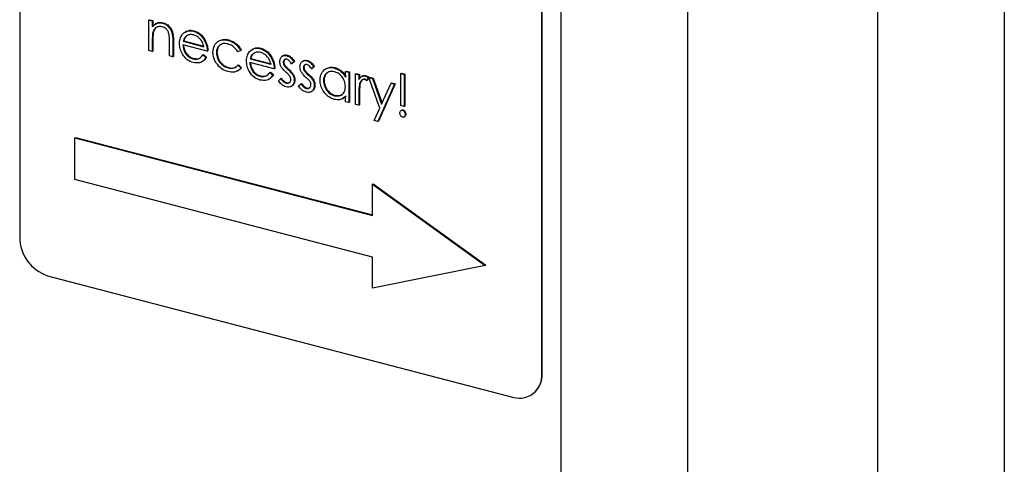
# Model space of a CAD drawing. Header units: millimetres. Extents: x 0 to 2100, y 0 to 1485.
# Tile 28 of 39: x 1691 to 1735, y 1141 to 1161. Entities that reach past the tile are written whole.
import ezdxf

# ---------------------------------------------------------------- set-up
doc = ezdxf.new("R2010")
doc.units = ezdxf.units.MM
doc.header["$LTSCALE"] = 5

msp = doc.modelspace()

# ---------------------------------------------------------------- linework, layer by layer
at = {"color": 7, "linetype": 'Continuous', "lineweight": 25}
for p, q in [((1735.161, 1294.332), (1735.158, 1100.442)), ((1729.541, 1291.155), (1729.538, 1097.265)), ((1721.111, 1249.458), (1721.108, 1092.5)), ((1715.491, 1246.281), (1715.488, 1089.322)), ((1691.475, 1196.667), (1691.474, 1151.426)), ((1714.634, 1145.381), (1714.635, 1190.622)), ((1714.662, 1145.397), (1714.663, 1190.638)), ((1697.208, 1161.06), (1697.236, 1161.076)), ((1697.208, 1161.06), (1697.357, 1161.021)), ((1697.208, 1159.711), (1697.208, 1161.06)), ((1697.236, 1161.076), (1697.385, 1161.037)), ((1697.357, 1161.021), (1697.385, 1161.037)), ((1697.357, 1161.021), (1697.357, 1160.778)), ((1697.385, 1161.037), (1697.385, 1160.794)), ((1697.521, 1160.912), (1697.486, 1160.892)), ((1697.817, 1160.925), (1697.845, 1160.941)), ((1697.379, 1160.516), (1697.408, 1160.532)), ((1698.852, 1160.557), (1698.817, 1160.537)), ((1698.873, 1160.357), (1698.901, 1160.373)), ((1699.177, 1160.57), (1699.205, 1160.586)), ((1697.357, 1160.16), (1697.357, 1159.672)), ((1697.385, 1160.176), (1697.385, 1159.688)), ((1698.12, 1159.472), (1698.12, 1160.107)), ((1698.269, 1160.123), (1698.269, 1159.434)), ((1698.297, 1160.139), (1698.297, 1159.45)), ((1699.796, 1159.674), (1698.714, 1159.957)), ((1698.73, 1160.118), (1698.758, 1160.134)), ((1698.73, 1160.118), (1699.647, 1159.879)), ((1698.758, 1160.134), (1699.639, 1159.904)), ((1699.664, 1160.177), (1699.692, 1160.193)), ((1700.727, 1160.165), (1700.755, 1160.181)), ((1697.357, 1159.672), (1697.208, 1159.711)), ((1697.357, 1159.672), (1697.385, 1159.688)), ((1698.269, 1159.434), (1698.12, 1159.472)), ((1699.6, 1159.512), (1699.628, 1159.528)), ((1699.6, 1159.512), (1699.732, 1159.401)), ((1699.628, 1159.528), (1699.76, 1159.416)), ((1699.796, 1159.674), (1699.824, 1159.69)), ((1700.199, 1159.608), (1700.227, 1159.624)), ((1701.28, 1159.705), (1701.156, 1159.651)), ((1701.28, 1159.705), (1701.308, 1159.72)), ((1701.821, 1159.782), (1701.786, 1159.762)), ((1701.843, 1159.582), (1701.871, 1159.598)), ((1702.147, 1159.795), (1702.175, 1159.811)), ((1703.175, 1159.488), (1703.14, 1159.469)), ((1703.325, 1159.487), (1703.353, 1159.503)), ((1698.269, 1159.434), (1698.297, 1159.45)), ((1699.155, 1159.344), (1699.183, 1159.36)), ((1699.732, 1159.401), (1699.76, 1159.416)), ((1701.156, 1159.059), (1701.184, 1159.075)), ((1701.156, 1159.059), (1701.28, 1158.935)), ((1701.184, 1159.075), (1701.308, 1158.951)), ((1702.765, 1158.899), (1701.683, 1159.182)), ((1701.699, 1159.343), (1701.727, 1159.359)), ((1701.699, 1159.343), (1702.616, 1159.104)), ((1701.727, 1159.359), (1702.645, 1159.12)), ((1702.633, 1159.402), (1702.661, 1159.418)), ((1703.168, 1159.181), (1703.196, 1159.197)), ((1703.209, 1159.048), (1703.237, 1159.064)), ((1703.634, 1159.214), (1703.534, 1159.125)), ((1703.534, 1159.125), (1703.562, 1159.141)), ((1703.663, 1159.23), (1703.562, 1159.141)), ((1703.634, 1159.214), (1703.663, 1159.23)), ((1704.066, 1159.256), (1704.031, 1159.236)), ((1704.216, 1159.255), (1704.244, 1159.271)), ((1700.717, 1158.937), (1700.745, 1158.953)), ((1701.28, 1158.935), (1701.308, 1158.951)), ((1702.569, 1158.737), (1702.597, 1158.753)), ((1702.569, 1158.737), (1702.701, 1158.626)), ((1702.597, 1158.753), (1702.729, 1158.642)), ((1702.701, 1158.626), (1702.729, 1158.642)), ((1702.765, 1158.899), (1702.793, 1158.915)), ((1703.599, 1158.617), (1703.627, 1158.633)), ((1704.059, 1158.948), (1704.087, 1158.964)), ((1704.1, 1158.815), (1704.128, 1158.831)), ((1704.525, 1158.982), (1704.424, 1158.892)), ((1704.424, 1158.892), (1704.453, 1158.908)), ((1704.553, 1158.998), (1704.453, 1158.908)), ((1704.525, 1158.982), (1704.553, 1158.998)), ((1705.436, 1158.936), (1705.464, 1158.952)), ((1705.925, 1158.785), (1705.953, 1158.801)), ((1705.925, 1158.535), (1705.925, 1158.785)), ((1705.925, 1158.785), (1706.073, 1158.746)), ((1705.953, 1158.801), (1706.102, 1158.762)), ((1706.073, 1158.746), (1706.102, 1158.762)), ((1706.073, 1158.746), (1706.073, 1157.397)), ((1706.102, 1158.762), (1706.102, 1157.413)), ((1706.37, 1158.669), (1706.399, 1158.684)), ((1706.37, 1158.669), (1706.519, 1158.63)), ((1706.37, 1157.319), (1706.37, 1158.669)), ((1706.399, 1158.684), (1706.547, 1158.646)), ((1706.519, 1158.63), (1706.547, 1158.646)), ((1706.519, 1158.63), (1706.519, 1158.431)), ((1706.547, 1158.646), (1706.547, 1158.447)), ((1706.814, 1158.577), (1706.842, 1158.592)), ((1708.385, 1158.687), (1708.413, 1158.703)), ((1708.385, 1157.267), (1708.385, 1158.687)), ((1708.385, 1158.687), (1708.534, 1158.648)), ((1708.413, 1158.703), (1708.562, 1158.664)), ((1708.534, 1158.648), (1708.562, 1158.664)), ((1708.534, 1158.648), (1708.534, 1157.228)), ((1708.562, 1158.664), (1708.562, 1157.244)), ((1702.124, 1158.569), (1702.152, 1158.585)), ((1702.956, 1158.369), (1703.054, 1158.469)), ((1703.054, 1158.469), (1703.082, 1158.485)), ((1703.294, 1158.264), (1703.322, 1158.28)), ((1703.656, 1158.394), (1703.684, 1158.41)), ((1703.847, 1158.137), (1703.945, 1158.236)), ((1703.945, 1158.236), (1703.973, 1158.252)), ((1704.49, 1158.385), (1704.518, 1158.401)), ((1704.546, 1158.161), (1704.575, 1158.177)), ((1704.949, 1158.367), (1704.977, 1158.383)), ((1706.545, 1158.19), (1706.573, 1158.206)), ((1706.674, 1158.573), (1706.638, 1158.553)), ((1706.943, 1158.497), (1706.862, 1158.374)), ((1706.862, 1158.374), (1706.89, 1158.39)), ((1706.967, 1158.506), (1706.89, 1158.39)), ((1706.943, 1158.497), (1706.966, 1158.509)), ((1706.964, 1158.514), (1706.992, 1158.529)), ((1706.964, 1158.514), (1707.124, 1158.472)), ((1707.453, 1157.152), (1706.964, 1158.514)), ((1706.992, 1158.529), (1707.152, 1158.488)), ((1707.124, 1158.472), (1707.152, 1158.488)), ((1707.124, 1158.472), (1707.534, 1157.332)), ((1707.152, 1158.488), (1707.552, 1157.373)), ((1708.11, 1158.215), (1707.367, 1156.562)), ((1708.138, 1158.231), (1707.395, 1156.578)), ((1707.534, 1157.332), (1707.949, 1158.257)), ((1707.949, 1158.257), (1707.977, 1158.272)), ((1707.949, 1158.257), (1708.11, 1158.215)), ((1707.977, 1158.272), (1708.138, 1158.231)), ((1708.11, 1158.215), (1708.138, 1158.231)), ((1703.51, 1158.113), (1703.545, 1158.133)), ((1704.185, 1158.032), (1704.213, 1158.048)), ((1704.4, 1157.88), (1704.436, 1157.9)), ((1705.437, 1157.705), (1705.465, 1157.721)), ((1706.519, 1157.734), (1706.519, 1157.28)), ((1706.547, 1157.75), (1706.547, 1157.296)), ((1705.804, 1157.572), (1705.839, 1157.592)), ((1705.953, 1157.685), (1705.824, 1157.611)), ((1705.925, 1157.435), (1705.925, 1157.669)), ((1706.073, 1157.397), (1705.925, 1157.435)), ((1706.073, 1157.397), (1706.102, 1157.413)), ((1706.519, 1157.28), (1706.37, 1157.319)), ((1706.519, 1157.28), (1706.547, 1157.296)), ((1707.207, 1156.604), (1707.453, 1157.152)), ((1708.534, 1157.228), (1708.385, 1157.267)), ((1708.43, 1157.07), (1708.395, 1157.05)), ((1708.459, 1157.058), (1708.488, 1157.074)), ((1708.534, 1157.228), (1708.562, 1157.244)), ((1708.576, 1156.874), (1708.604, 1156.89)), ((1707.367, 1156.562), (1707.207, 1156.604)), ((1707.367, 1156.562), (1707.395, 1156.578)), ((1708.518, 1156.755), (1708.553, 1156.775)), ((1693.927, 1155.84), (1693.955, 1155.856)), ((1693.927, 1153.994), (1693.927, 1155.84)), ((1693.927, 1155.84), (1707.132, 1152.394)), ((1693.955, 1155.856), (1707.132, 1152.417)), ((1707.132, 1150.547), (1693.927, 1153.994)), ((1707.132, 1153.779), (1707.16, 1153.795)), ((1707.16, 1153.795), (1712.153, 1150.184)), ((1707.132, 1153.779), (1712.125, 1150.168)), ((1707.132, 1152.394), (1707.132, 1153.779)), ((1707.132, 1149.162), (1707.132, 1150.547)), ((1712.125, 1150.168), (1707.132, 1149.162)), ((1712.125, 1150.168), (1712.153, 1150.184)), ((1692.715, 1149.717), (1713.393, 1144.32)), ((1714.131, 1144.399), (1714.16, 1144.415))]:
    msp.add_line(p, q, dxfattribs=at)
at = {"color": 8, "linetype": 'Continuous', "lineweight": 18}
for p, q in [((1697.357, 1160.16), (1697.385, 1160.176)), ((1698.269, 1160.123), (1698.297, 1160.139)), ((1703.382, 1158.863), (1703.41, 1158.879)), ((1704.272, 1158.631), (1704.3, 1158.647)), ((1706.519, 1157.734), (1706.547, 1157.75)), ((1714.634, 1145.381), (1714.662, 1145.397))]:
    msp.add_line(p, q, dxfattribs=at)
at = {"color": 7, "linetype": 'Continuous', "lineweight": 25}
for centre, radius, start, end in [((1693.279, 1151.432), 1.805, 180.1901, 251.7755), ((1713.65, 1145.276), 0.99, 254.9958, 6.079), ((1713.571, 1145.336), 1.093, 302.6028, 3.1952)]:
    msp.add_arc(centre, radius, start, end, dxfattribs=at)
for points, knots in [([(1697.357, 1160.778), (1697.427, 1160.844), (1697.553, 1160.963), (1697.736, 1160.937), (1697.817, 1160.925)], [0, 0, 0, 0, 0.559141, 1, 1, 1, 1]), ([(1697.791, 1160.766), (1697.738, 1160.773), (1697.633, 1160.789), (1697.51, 1160.726), (1697.421, 1160.635), (1697.393, 1160.556), (1697.379, 1160.516)], [0, 0, 0, 0, 0.279553, 0.559373, 0.779703, 1, 1, 1, 1]), ([(1697.53, 1160.891), (1697.556, 1160.913), (1697.641, 1160.982), (1697.762, 1160.958), (1697.845, 1160.941)], [0, 0, 0, 0, 0.318339, 1, 1, 1, 1]), ([(1697.817, 1160.925), (1697.871, 1160.905), (1697.979, 1160.867), (1698.121, 1160.732), (1698.266, 1160.479), (1698.267, 1160.27), (1698.269, 1160.123)], [0, 0, 0, 0, 0.187021, 0.37389, 0.56061, 1, 1, 1, 1]), ([(1697.845, 1160.941), (1697.899, 1160.921), (1698.007, 1160.882), (1698.15, 1160.748), (1698.294, 1160.495), (1698.296, 1160.286), (1698.297, 1160.139)], [0, 0, 0, 0, 0.187021, 0.37389, 0.56061, 1, 1, 1, 1]), ([(1697.379, 1160.516), (1697.371, 1160.451), (1697.356, 1160.334), (1697.357, 1160.213), (1697.357, 1160.16)], [0, 0, 0, 0, 0.5596576, 1, 1, 1, 1]), ([(1697.408, 1160.532), (1697.399, 1160.467), (1697.385, 1160.35), (1697.385, 1160.229), (1697.385, 1160.176)], [0, 0, 0, 0, 0.5596576, 1, 1, 1, 1]), ([(1697.576, 1160.748), (1697.561, 1160.743), (1697.512, 1160.723), (1697.45, 1160.649), (1697.422, 1160.571), (1697.408, 1160.532)], [0, 0, 0, 0, 0.16576, 0.582911, 1, 1, 1, 1]), ([(1698.103, 1160.419), (1698.091, 1160.465), (1698.067, 1160.557), (1697.96, 1160.703), (1697.855, 1160.742), (1697.791, 1160.766)], [0, 0, 0, 0, 0.281192, 0.561331, 1, 1, 1, 1]), ([(1698.12, 1160.107), (1698.12, 1160.165), (1698.121, 1160.267), (1698.108, 1160.373), (1698.103, 1160.419)], [0, 0, 0, 0, 0.560255, 1, 1, 1, 1]), ([(1698.566, 1160.027), (1698.573, 1160.117), (1698.586, 1160.277), (1698.668, 1160.391), (1698.705, 1160.441)], [0, 0, 0, 0, 0.559427, 1, 1, 1, 1]), ([(1698.705, 1160.441), (1698.779, 1160.504), (1698.912, 1160.615), (1699.096, 1160.584), (1699.177, 1160.57)], [0, 0, 0, 0, 0.558577, 1, 1, 1, 1]), ([(1698.873, 1160.357), (1698.837, 1160.321), (1698.773, 1160.256), (1698.743, 1160.16), (1698.73, 1160.118)], [0, 0, 0, 0, 0.558795, 1, 1, 1, 1]), ([(1698.901, 1160.373), (1698.865, 1160.336), (1698.801, 1160.272), (1698.771, 1160.176), (1698.758, 1160.134)], [0, 0, 0, 0, 0.558795, 1, 1, 1, 1]), ([(1698.861, 1160.534), (1698.896, 1160.56), (1698.991, 1160.632), (1699.123, 1160.603), (1699.205, 1160.586)], [0, 0, 0, 0, 0.3693123, 1, 1, 1, 1]), ([(1699.185, 1160.402), (1699.121, 1160.412), (1699.006, 1160.431), (1698.914, 1160.38), (1698.873, 1160.357)], [0, 0, 0, 0, 0.559458, 1, 1, 1, 1]), ([(1699.177, 1160.57), (1699.285, 1160.528), (1699.477, 1160.453), (1699.607, 1160.261), (1699.664, 1160.177)], [0, 0, 0, 0, 0.558919, 1, 1, 1, 1]), ([(1699.647, 1159.879), (1699.629, 1159.947), (1699.593, 1160.085), (1699.466, 1160.246), (1699.325, 1160.353), (1699.232, 1160.386), (1699.185, 1160.402)], [0, 0, 0, 0, 0.280138, 0.559194, 0.779598, 1, 1, 1, 1]), ([(1699.205, 1160.586), (1699.313, 1160.544), (1699.505, 1160.469), (1699.635, 1160.277), (1699.692, 1160.193)], [0, 0, 0, 0, 0.558919, 1, 1, 1, 1]), ([(1699.174, 1159.174), (1699.082, 1159.207), (1698.898, 1159.273), (1698.7, 1159.522), (1698.585, 1159.783), (1698.572, 1159.946), (1698.566, 1160.027)], [0, 0, 0, 0, 0.279885, 0.558859, 0.779462, 1, 1, 1, 1]), ([(1698.714, 1159.957), (1698.722, 1159.882), (1698.737, 1159.732), (1698.854, 1159.536), (1699.001, 1159.399), (1699.104, 1159.363), (1699.155, 1159.344)], [0, 0, 0, 0, 0.279963, 0.559359, 0.779526, 1, 1, 1, 1]), ([(1698.742, 1159.973), (1698.75, 1159.897), (1698.765, 1159.747), (1698.882, 1159.552), (1699.029, 1159.415), (1699.132, 1159.378), (1699.183, 1159.36)], [0, 0, 0, 0, 0.279963, 0.559359, 0.779526, 1, 1, 1, 1]), ([(1699.664, 1160.177), (1699.707, 1160.085), (1699.784, 1159.919), (1699.792, 1159.749), (1699.796, 1159.674)], [0, 0, 0, 0, 0.558897, 1, 1, 1, 1]), ([(1699.692, 1160.193), (1699.735, 1160.1), (1699.812, 1159.935), (1699.82, 1159.765), (1699.824, 1159.69)], [0, 0, 0, 0, 0.558897, 1, 1, 1, 1]), ([(1700.05, 1159.632), (1700.063, 1159.737), (1700.089, 1159.946), (1700.274, 1160.134), (1700.498, 1160.205), (1700.651, 1160.179), (1700.727, 1160.165)], [0, 0, 0, 0, 0.279381, 0.558782, 0.779281, 1, 1, 1, 1]), ([(1700.716, 1160.002), (1700.642, 1160.014), (1700.496, 1160.038), (1700.325, 1159.945), (1700.216, 1159.797), (1700.204, 1159.671), (1700.199, 1159.608)], [0, 0, 0, 0, 0.280136, 0.559769, 0.77989, 1, 1, 1, 1]), ([(1700.378, 1159.955), (1700.369, 1159.95), (1700.311, 1159.924), (1700.246, 1159.809), (1700.233, 1159.686), (1700.227, 1159.624)], [0, 0, 0, 0, 0.089706, 0.544865, 1, 1, 1, 1]), ([(1700.458, 1160.181), (1700.481, 1160.19), (1700.572, 1160.223), (1700.677, 1160.199), (1700.755, 1160.181)], [0, 0, 0, 0, 0.26403, 1, 1, 1, 1]), ([(1701.156, 1159.651), (1701.087, 1159.746), (1700.964, 1159.916), (1700.792, 1159.976), (1700.716, 1160.002)], [0, 0, 0, 0, 0.558451, 1, 1, 1, 1]), ([(1700.727, 1160.165), (1700.852, 1160.117), (1701.075, 1160.032), (1701.218, 1159.804), (1701.28, 1159.705)], [0, 0, 0, 0, 0.5606545, 1, 1, 1, 1]), ([(1700.755, 1160.181), (1700.88, 1160.133), (1701.103, 1160.047), (1701.246, 1159.82), (1701.308, 1159.72)], [0, 0, 0, 0, 0.5606545, 1, 1, 1, 1]), ([(1699.155, 1159.344), (1699.216, 1159.335), (1699.316, 1159.32), (1699.444, 1159.354), (1699.533, 1159.421), (1699.578, 1159.482), (1699.6, 1159.512)], [0, 0, 0, 0, 0.339465, 0.559626, 0.779498, 1, 1, 1, 1]), ([(1700.715, 1158.772), (1700.62, 1158.806), (1700.43, 1158.875), (1700.21, 1159.111), (1700.072, 1159.377), (1700.057, 1159.547), (1700.05, 1159.632)], [0, 0, 0, 0, 0.280077, 0.559647, 0.779819, 1, 1, 1, 1]), ([(1700.199, 1159.608), (1700.209, 1159.524), (1700.23, 1159.354), (1700.372, 1159.138), (1700.543, 1158.997), (1700.659, 1158.957), (1700.717, 1158.937)], [0, 0, 0, 0, 0.279332, 0.558778, 0.779267, 1, 1, 1, 1]), ([(1700.227, 1159.624), (1700.237, 1159.54), (1700.258, 1159.37), (1700.4, 1159.154), (1700.571, 1159.013), (1700.687, 1158.973), (1700.745, 1158.953)], [0, 0, 0, 0, 0.279332, 0.558778, 0.779267, 1, 1, 1, 1]), ([(1701.535, 1159.252), (1701.542, 1159.342), (1701.555, 1159.502), (1701.638, 1159.616), (1701.674, 1159.666)], [0, 0, 0, 0, 0.559427, 1, 1, 1, 1]), ([(1701.674, 1159.666), (1701.748, 1159.729), (1701.881, 1159.84), (1702.065, 1159.809), (1702.147, 1159.795)], [0, 0, 0, 0, 0.558577, 1, 1, 1, 1]), ([(1701.843, 1159.582), (1701.807, 1159.546), (1701.742, 1159.481), (1701.712, 1159.385), (1701.699, 1159.343)], [0, 0, 0, 0, 0.5587953, 1, 1, 1, 1]), ([(1701.871, 1159.598), (1701.835, 1159.561), (1701.77, 1159.497), (1701.74, 1159.401), (1701.727, 1159.359)], [0, 0, 0, 0, 0.5587953, 1, 1, 1, 1]), ([(1701.83, 1159.759), (1701.865, 1159.785), (1701.961, 1159.857), (1702.092, 1159.828), (1702.175, 1159.811)], [0, 0, 0, 0, 0.369312, 1, 1, 1, 1]), ([(1702.154, 1159.627), (1702.09, 1159.638), (1701.975, 1159.656), (1701.883, 1159.605), (1701.843, 1159.582)], [0, 0, 0, 0, 0.559458, 1, 1, 1, 1]), ([(1702.147, 1159.795), (1702.254, 1159.753), (1702.446, 1159.678), (1702.576, 1159.486), (1702.633, 1159.402)], [0, 0, 0, 0, 0.558919, 1, 1, 1, 1]), ([(1702.616, 1159.104), (1702.598, 1159.173), (1702.562, 1159.31), (1702.435, 1159.471), (1702.294, 1159.578), (1702.201, 1159.611), (1702.154, 1159.627)], [0, 0, 0, 0, 0.2801382, 0.5591944, 0.7795977, 1, 1, 1, 1]), ([(1702.175, 1159.811), (1702.282, 1159.769), (1702.474, 1159.694), (1702.604, 1159.502), (1702.661, 1159.418)], [0, 0, 0, 0, 0.558919, 1, 1, 1, 1]), ([(1703.019, 1159.213), (1703.024, 1159.263), (1703.033, 1159.364), (1703.113, 1159.462), (1703.216, 1159.506), (1703.289, 1159.493), (1703.325, 1159.487)], [0, 0, 0, 0, 0.2799361, 0.5594372, 0.7796107, 1, 1, 1, 1]), ([(1703.173, 1159.483), (1703.197, 1159.495), (1703.251, 1159.523), (1703.316, 1159.51), (1703.353, 1159.503)], [0, 0, 0, 0, 0.4398425, 1, 1, 1, 1]), ([(1703.325, 1159.487), (1703.359, 1159.474), (1703.427, 1159.448), (1703.535, 1159.351), (1703.597, 1159.266), (1703.634, 1159.214)], [0, 0, 0, 0, 0.279553, 0.559703, 1, 1, 1, 1]), ([(1703.353, 1159.503), (1703.387, 1159.49), (1703.455, 1159.464), (1703.563, 1159.367), (1703.625, 1159.282), (1703.663, 1159.23)], [0, 0, 0, 0, 0.279553, 0.559703, 1, 1, 1, 1]), ([(1699.732, 1159.401), (1699.698, 1159.348), (1699.631, 1159.244), (1699.441, 1159.137), (1699.275, 1159.16), (1699.174, 1159.174)], [0, 0, 0, 0, 0.280919, 0.561407, 1, 1, 1, 1]), ([(1699.183, 1159.36), (1699.243, 1159.352), (1699.343, 1159.338), (1699.447, 1159.358), (1699.482, 1159.386), (1699.488, 1159.391)], [0, 0, 0, 0, 0.558977, 0.921502, 1, 1, 1, 1]), ([(1699.76, 1159.416), (1699.727, 1159.362), (1699.67, 1159.268), (1699.575, 1159.225), (1699.534, 1159.207)], [0, 0, 0, 0, 0.573989, 1, 1, 1, 1]), ([(1700.717, 1158.937), (1700.813, 1158.925), (1700.985, 1158.903), (1701.104, 1159.011), (1701.156, 1159.059)], [0, 0, 0, 0, 0.558788, 1, 1, 1, 1]), ([(1702.143, 1158.399), (1702.051, 1158.432), (1701.867, 1158.498), (1701.67, 1158.747), (1701.555, 1159.008), (1701.541, 1159.171), (1701.535, 1159.252)], [0, 0, 0, 0, 0.279885, 0.558859, 0.779462, 1, 1, 1, 1]), ([(1701.683, 1159.182), (1701.691, 1159.107), (1701.706, 1158.957), (1701.823, 1158.761), (1701.97, 1158.624), (1702.073, 1158.588), (1702.124, 1158.569)], [0, 0, 0, 0, 0.279963, 0.559359, 0.779526, 1, 1, 1, 1]), ([(1701.711, 1159.198), (1701.719, 1159.123), (1701.734, 1158.972), (1701.851, 1158.777), (1701.998, 1158.64), (1702.101, 1158.603), (1702.152, 1158.585)], [0, 0, 0, 0, 0.279963, 0.559359, 0.779526, 1, 1, 1, 1]), ([(1702.633, 1159.402), (1702.676, 1159.31), (1702.753, 1159.144), (1702.761, 1158.974), (1702.765, 1158.899)], [0, 0, 0, 0, 0.558897, 1, 1, 1, 1]), ([(1702.661, 1159.418), (1702.704, 1159.326), (1702.782, 1159.16), (1702.789, 1158.99), (1702.793, 1158.915)], [0, 0, 0, 0, 0.558897, 1, 1, 1, 1]), ([(1703.075, 1158.991), (1703.057, 1159.032), (1703.025, 1159.105), (1703.021, 1159.18), (1703.019, 1159.213)], [0, 0, 0, 0, 0.5595868, 1, 1, 1, 1]), ([(1703.325, 1159.321), (1703.301, 1159.324), (1703.254, 1159.329), (1703.204, 1159.291), (1703.173, 1159.241), (1703.17, 1159.201), (1703.168, 1159.181)], [0, 0, 0, 0, 0.279313, 0.559072, 0.779518, 1, 1, 1, 1]), ([(1703.168, 1159.181), (1703.171, 1159.155), (1703.175, 1159.109), (1703.199, 1159.066), (1703.209, 1159.048)], [0, 0, 0, 0, 0.559054, 1, 1, 1, 1]), ([(1703.267, 1159.325), (1703.255, 1159.318), (1703.227, 1159.303), (1703.201, 1159.257), (1703.198, 1159.217), (1703.196, 1159.197)], [0, 0, 0, 0, 0.2937095, 0.6468259, 1, 1, 1, 1]), ([(1703.196, 1159.197), (1703.199, 1159.171), (1703.204, 1159.125), (1703.227, 1159.082), (1703.237, 1159.064)], [0, 0, 0, 0, 0.559054, 1, 1, 1, 1]), ([(1703.209, 1159.048), (1703.238, 1159.01), (1703.291, 1158.942), (1703.354, 1158.888), (1703.382, 1158.863)], [0, 0, 0, 0, 0.559018, 1, 1, 1, 1]), ([(1703.237, 1159.064), (1703.267, 1159.026), (1703.319, 1158.958), (1703.382, 1158.903), (1703.41, 1158.879)], [0, 0, 0, 0, 0.559018, 1, 1, 1, 1]), ([(1703.534, 1159.125), (1703.502, 1159.174), (1703.445, 1159.261), (1703.362, 1159.303), (1703.325, 1159.321)], [0, 0, 0, 0, 0.562045, 1, 1, 1, 1]), ([(1703.91, 1158.98), (1703.915, 1159.031), (1703.923, 1159.132), (1704.004, 1159.229), (1704.107, 1159.273), (1704.179, 1159.261), (1704.216, 1159.255)], [0, 0, 0, 0, 0.279936, 0.559437, 0.779611, 1, 1, 1, 1]), ([(1704.216, 1159.089), (1704.192, 1159.092), (1704.145, 1159.097), (1704.095, 1159.059), (1704.064, 1159.009), (1704.06, 1158.968), (1704.059, 1158.948)], [0, 0, 0, 0, 0.2793129, 0.5590715, 0.7795178, 1, 1, 1, 1]), ([(1704.064, 1159.25), (1704.088, 1159.263), (1704.141, 1159.291), (1704.207, 1159.278), (1704.244, 1159.271)], [0, 0, 0, 0, 0.439843, 1, 1, 1, 1]), ([(1704.158, 1159.092), (1704.145, 1159.085), (1704.118, 1159.07), (1704.092, 1159.024), (1704.088, 1158.984), (1704.087, 1158.964)], [0, 0, 0, 0, 0.29371, 0.646826, 1, 1, 1, 1]), ([(1704.216, 1159.255), (1704.25, 1159.242), (1704.318, 1159.215), (1704.426, 1159.119), (1704.487, 1159.034), (1704.525, 1158.982)], [0, 0, 0, 0, 0.2795531, 0.5597029, 1, 1, 1, 1]), ([(1704.424, 1158.892), (1704.393, 1158.941), (1704.336, 1159.029), (1704.252, 1159.071), (1704.216, 1159.089)], [0, 0, 0, 0, 0.562045, 1, 1, 1, 1]), ([(1704.244, 1159.271), (1704.278, 1159.257), (1704.346, 1159.231), (1704.454, 1159.135), (1704.516, 1159.05), (1704.553, 1158.998)], [0, 0, 0, 0, 0.2795531, 0.5597029, 1, 1, 1, 1]), ([(1701.28, 1158.935), (1701.242, 1158.892), (1701.165, 1158.804), (1700.969, 1158.731), (1700.811, 1158.756), (1700.715, 1158.772)], [0, 0, 0, 0, 0.2801965, 0.5605882, 1, 1, 1, 1]), ([(1700.745, 1158.953), (1700.844, 1158.934), (1700.965, 1158.912), (1701.049, 1158.979), (1701.065, 1158.991)], [0, 0, 0, 0, 0.814137, 1, 1, 1, 1]), ([(1701.308, 1158.951), (1701.272, 1158.904), (1701.221, 1158.84), (1701.147, 1158.816), (1701.127, 1158.809)], [0, 0, 0, 0, 0.732799, 1, 1, 1, 1]), ([(1702.124, 1158.569), (1702.185, 1158.56), (1702.286, 1158.545), (1702.414, 1158.579), (1702.502, 1158.646), (1702.547, 1158.707), (1702.569, 1158.737)], [0, 0, 0, 0, 0.339465, 0.559626, 0.779498, 1, 1, 1, 1]), ([(1702.701, 1158.626), (1702.668, 1158.573), (1702.6, 1158.469), (1702.41, 1158.362), (1702.244, 1158.385), (1702.143, 1158.399)], [0, 0, 0, 0, 0.280919, 0.561407, 1, 1, 1, 1]), ([(1702.152, 1158.585), (1702.213, 1158.577), (1702.312, 1158.563), (1702.416, 1158.583), (1702.451, 1158.611), (1702.458, 1158.616)], [0, 0, 0, 0, 0.558977, 0.921502, 1, 1, 1, 1]), ([(1702.729, 1158.642), (1702.698, 1158.585), (1702.66, 1158.516), (1702.596, 1158.483), (1702.584, 1158.477)], [0, 0, 0, 0, 0.818351, 1, 1, 1, 1]), ([(1703.283, 1158.752), (1703.239, 1158.791), (1703.161, 1158.86), (1703.101, 1158.951), (1703.075, 1158.991)], [0, 0, 0, 0, 0.560659, 1, 1, 1, 1]), ([(1703.466, 1158.565), (1703.435, 1158.603), (1703.378, 1158.672), (1703.312, 1158.727), (1703.283, 1158.752)], [0, 0, 0, 0, 0.5590744, 1, 1, 1, 1]), ([(1703.382, 1158.863), (1703.427, 1158.823), (1703.509, 1158.751), (1703.572, 1158.658), (1703.599, 1158.617)], [0, 0, 0, 0, 0.560649, 1, 1, 1, 1]), ([(1703.41, 1158.879), (1703.455, 1158.839), (1703.537, 1158.767), (1703.6, 1158.674), (1703.627, 1158.633)], [0, 0, 0, 0, 0.560649, 1, 1, 1, 1]), ([(1703.599, 1158.617), (1703.618, 1158.576), (1703.65, 1158.502), (1703.654, 1158.427), (1703.656, 1158.394)], [0, 0, 0, 0, 0.559466, 1, 1, 1, 1]), ([(1703.627, 1158.633), (1703.646, 1158.592), (1703.678, 1158.518), (1703.682, 1158.443), (1703.684, 1158.41)], [0, 0, 0, 0, 0.559466, 1, 1, 1, 1]), ([(1703.966, 1158.758), (1703.948, 1158.799), (1703.915, 1158.873), (1703.912, 1158.947), (1703.91, 1158.98)], [0, 0, 0, 0, 0.559587, 1, 1, 1, 1]), ([(1704.174, 1158.519), (1704.13, 1158.558), (1704.051, 1158.628), (1703.992, 1158.718), (1703.966, 1158.758)], [0, 0, 0, 0, 0.560659, 1, 1, 1, 1]), ([(1704.059, 1158.948), (1704.061, 1158.923), (1704.066, 1158.877), (1704.089, 1158.834), (1704.1, 1158.815)], [0, 0, 0, 0, 0.559054, 1, 1, 1, 1]), ([(1704.087, 1158.964), (1704.089, 1158.938), (1704.094, 1158.892), (1704.118, 1158.85), (1704.128, 1158.831)], [0, 0, 0, 0, 0.559054, 1, 1, 1, 1]), ([(1704.1, 1158.815), (1704.129, 1158.777), (1704.182, 1158.71), (1704.245, 1158.655), (1704.272, 1158.631)], [0, 0, 0, 0, 0.559018, 1, 1, 1, 1]), ([(1704.128, 1158.831), (1704.157, 1158.793), (1704.21, 1158.725), (1704.273, 1158.671), (1704.3, 1158.647)], [0, 0, 0, 0, 0.559018, 1, 1, 1, 1]), ([(1704.272, 1158.631), (1704.318, 1158.591), (1704.4, 1158.519), (1704.462, 1158.426), (1704.49, 1158.385)], [0, 0, 0, 0, 0.560649, 1, 1, 1, 1]), ([(1704.3, 1158.647), (1704.346, 1158.607), (1704.428, 1158.535), (1704.491, 1158.442), (1704.518, 1158.401)], [0, 0, 0, 0, 0.560649, 1, 1, 1, 1]), ([(1704.801, 1158.407), (1704.812, 1158.508), (1704.835, 1158.709), (1705.011, 1158.888), (1705.217, 1158.972), (1705.363, 1158.948), (1705.436, 1158.936)], [0, 0, 0, 0, 0.2794126, 0.5591913, 0.7795483, 1, 1, 1, 1]), ([(1705.438, 1158.77), (1705.367, 1158.779), (1705.225, 1158.798), (1705.064, 1158.699), (1704.968, 1158.548), (1704.955, 1158.427), (1704.949, 1158.367)], [0, 0, 0, 0, 0.279767, 0.559291, 0.779719, 1, 1, 1, 1]), ([(1705.134, 1158.719), (1705.119, 1158.711), (1705.059, 1158.681), (1704.998, 1158.56), (1704.984, 1158.442), (1704.977, 1158.383)], [0, 0, 0, 0, 0.1372591, 0.5687738, 1, 1, 1, 1]), ([(1705.15, 1158.932), (1705.183, 1158.947), (1705.277, 1158.991), (1705.39, 1158.967), (1705.464, 1158.952)], [0, 0, 0, 0, 0.3462421, 1, 1, 1, 1]), ([(1705.436, 1158.936), (1705.545, 1158.894), (1705.74, 1158.818), (1705.868, 1158.622), (1705.925, 1158.535)], [0, 0, 0, 0, 0.559062, 1, 1, 1, 1]), ([(1705.925, 1158.107), (1705.917, 1158.189), (1705.901, 1158.353), (1705.768, 1158.564), (1705.607, 1158.711), (1705.494, 1158.75), (1705.438, 1158.77)], [0, 0, 0, 0, 0.27966, 0.55921, 0.779487, 1, 1, 1, 1]), ([(1705.464, 1158.952), (1705.573, 1158.91), (1705.768, 1158.834), (1705.897, 1158.638), (1705.953, 1158.551)], [0, 0, 0, 0, 0.559062, 1, 1, 1, 1]), ([(1706.673, 1158.567), (1706.678, 1158.572), (1706.7, 1158.595), (1706.761, 1158.604), (1706.815, 1158.596), (1706.842, 1158.592)], [0, 0, 0, 0, 0.1115098, 0.5559306, 1, 1, 1, 1]), ([(1706.842, 1158.592), (1706.868, 1158.582), (1706.913, 1158.564), (1706.954, 1158.528), (1706.971, 1158.512)], [0, 0, 0, 0, 0.559243, 1, 1, 1, 1]), ([(1703.301, 1158.097), (1703.226, 1158.127), (1703.092, 1158.181), (1702.997, 1158.312), (1702.956, 1158.369)], [0, 0, 0, 0, 0.559289, 1, 1, 1, 1]), ([(1703.054, 1158.469), (1703.092, 1158.416), (1703.159, 1158.322), (1703.253, 1158.282), (1703.294, 1158.264)], [0, 0, 0, 0, 0.560833, 1, 1, 1, 1]), ([(1703.082, 1158.485), (1703.12, 1158.432), (1703.187, 1158.338), (1703.281, 1158.298), (1703.322, 1158.28)], [0, 0, 0, 0, 0.560833, 1, 1, 1, 1]), ([(1703.294, 1158.264), (1703.324, 1158.26), (1703.384, 1158.251), (1703.453, 1158.29), (1703.499, 1158.349), (1703.505, 1158.4), (1703.507, 1158.426)], [0, 0, 0, 0, 0.279988, 0.559745, 0.779963, 1, 1, 1, 1]), ([(1703.656, 1158.394), (1703.65, 1158.337), (1703.638, 1158.224), (1703.541, 1158.121), (1703.424, 1158.075), (1703.342, 1158.089), (1703.301, 1158.097)], [0, 0, 0, 0, 0.279548, 0.559226, 0.779475, 1, 1, 1, 1]), ([(1703.322, 1158.28), (1703.353, 1158.274), (1703.4, 1158.265), (1703.437, 1158.288), (1703.45, 1158.297)], [0, 0, 0, 0, 0.643839, 1, 1, 1, 1]), ([(1703.507, 1158.426), (1703.505, 1158.453), (1703.501, 1158.501), (1703.477, 1158.545), (1703.466, 1158.565)], [0, 0, 0, 0, 0.559603, 1, 1, 1, 1]), ([(1703.684, 1158.41), (1703.677, 1158.354), (1703.664, 1158.244), (1703.596, 1158.153), (1703.545, 1158.136), (1703.54, 1158.134)], [0, 0, 0, 0, 0.4717784, 0.9437745, 1, 1, 1, 1]), ([(1703.945, 1158.236), (1703.983, 1158.184), (1704.05, 1158.09), (1704.143, 1158.05), (1704.185, 1158.032)], [0, 0, 0, 0, 0.560833, 1, 1, 1, 1]), ([(1703.973, 1158.252), (1704.011, 1158.2), (1704.078, 1158.106), (1704.171, 1158.065), (1704.213, 1158.048)], [0, 0, 0, 0, 0.560833, 1, 1, 1, 1]), ([(1704.357, 1158.333), (1704.326, 1158.371), (1704.269, 1158.439), (1704.203, 1158.495), (1704.174, 1158.519)], [0, 0, 0, 0, 0.559074, 1, 1, 1, 1]), ([(1704.185, 1158.032), (1704.215, 1158.027), (1704.275, 1158.018), (1704.344, 1158.057), (1704.39, 1158.116), (1704.395, 1158.167), (1704.398, 1158.193)], [0, 0, 0, 0, 0.279988, 0.559745, 0.779963, 1, 1, 1, 1]), ([(1704.546, 1158.161), (1704.54, 1158.105), (1704.528, 1157.992), (1704.432, 1157.888), (1704.315, 1157.843), (1704.233, 1157.857), (1704.192, 1157.864)], [0, 0, 0, 0, 0.279548, 0.559226, 0.779475, 1, 1, 1, 1]), ([(1704.398, 1158.193), (1704.396, 1158.22), (1704.392, 1158.268), (1704.368, 1158.313), (1704.357, 1158.333)], [0, 0, 0, 0, 0.559603, 1, 1, 1, 1]), ([(1704.575, 1158.177), (1704.568, 1158.122), (1704.555, 1158.011), (1704.487, 1157.92), (1704.436, 1157.903), (1704.431, 1157.901)], [0, 0, 0, 0, 0.471778, 0.943774, 1, 1, 1, 1]), ([(1704.49, 1158.385), (1704.508, 1158.344), (1704.541, 1158.27), (1704.545, 1158.195), (1704.546, 1158.161)], [0, 0, 0, 0, 0.559466, 1, 1, 1, 1]), ([(1704.518, 1158.401), (1704.537, 1158.359), (1704.569, 1158.286), (1704.573, 1158.21), (1704.575, 1158.177)], [0, 0, 0, 0, 0.559466, 1, 1, 1, 1]), ([(1705.431, 1157.541), (1705.338, 1157.577), (1705.152, 1157.65), (1704.947, 1157.894), (1704.82, 1158.158), (1704.807, 1158.324), (1704.801, 1158.407)], [0, 0, 0, 0, 0.279573, 0.559333, 0.779589, 1, 1, 1, 1]), ([(1704.949, 1158.367), (1704.959, 1158.285), (1704.979, 1158.122), (1705.11, 1157.912), (1705.27, 1157.767), (1705.381, 1157.726), (1705.437, 1157.705)], [0, 0, 0, 0, 0.279429, 0.559146, 0.77957, 1, 1, 1, 1]), ([(1704.977, 1158.383), (1704.988, 1158.301), (1705.008, 1158.138), (1705.138, 1157.928), (1705.298, 1157.783), (1705.409, 1157.741), (1705.465, 1157.721)], [0, 0, 0, 0, 0.279429, 0.559146, 0.77957, 1, 1, 1, 1]), ([(1706.545, 1158.19), (1706.536, 1158.107), (1706.518, 1157.957), (1706.519, 1157.802), (1706.519, 1157.734)], [0, 0, 0, 0, 0.559636, 1, 1, 1, 1]), ([(1706.519, 1158.431), (1706.56, 1158.484), (1706.618, 1158.557), (1706.732, 1158.59), (1706.787, 1158.581), (1706.814, 1158.577)], [0, 0, 0, 0, 0.558788, 0.779481, 1, 1, 1, 1]), ([(1706.786, 1158.418), (1706.751, 1158.419), (1706.68, 1158.42), (1706.59, 1158.335), (1706.562, 1158.245), (1706.545, 1158.19)], [0, 0, 0, 0, 0.2783358, 0.5587681, 1, 1, 1, 1]), ([(1706.573, 1158.206), (1706.564, 1158.123), (1706.546, 1157.973), (1706.547, 1157.818), (1706.547, 1157.75)], [0, 0, 0, 0, 0.559636, 1, 1, 1, 1]), ([(1706.814, 1158.434), (1706.779, 1158.435), (1706.709, 1158.436), (1706.619, 1158.351), (1706.591, 1158.261), (1706.573, 1158.206)], [0, 0, 0, 0, 0.2783358, 0.5587681, 1, 1, 1, 1]), ([(1706.862, 1158.374), (1706.848, 1158.385), (1706.824, 1158.404), (1706.797, 1158.414), (1706.786, 1158.418)], [0, 0, 0, 0, 0.5603957, 1, 1, 1, 1]), ([(1706.814, 1158.577), (1706.839, 1158.566), (1706.885, 1158.548), (1706.925, 1158.512), (1706.943, 1158.497)], [0, 0, 0, 0, 0.559243, 1, 1, 1, 1]), ([(1704.192, 1157.864), (1704.117, 1157.894), (1703.983, 1157.949), (1703.888, 1158.079), (1703.847, 1158.137)], [0, 0, 0, 0, 0.559289, 1, 1, 1, 1]), ([(1704.213, 1158.048), (1704.243, 1158.042), (1704.291, 1158.033), (1704.328, 1158.056), (1704.341, 1158.064)], [0, 0, 0, 0, 0.643839, 1, 1, 1, 1]), ([(1705.437, 1157.705), (1705.507, 1157.696), (1705.649, 1157.678), (1705.814, 1157.77), (1705.91, 1157.924), (1705.92, 1158.046), (1705.925, 1158.107)], [0, 0, 0, 0, 0.2798222, 0.5593866, 0.7796028, 1, 1, 1, 1]), ([(1705.465, 1157.721), (1705.537, 1157.71), (1705.668, 1157.69), (1705.766, 1157.759), (1705.81, 1157.791)], [0, 0, 0, 0, 0.5522254, 1, 1, 1, 1]), ([(1705.925, 1157.669), (1705.847, 1157.606), (1705.706, 1157.494), (1705.515, 1157.526), (1705.431, 1157.541)], [0, 0, 0, 0, 0.558763, 1, 1, 1, 1]), ([(1708.343, 1156.935), (1708.344, 1156.955), (1708.348, 1156.996), (1708.376, 1157.039), (1708.415, 1157.064), (1708.445, 1157.06), (1708.459, 1157.058)], [0, 0, 0, 0, 0.280093, 0.559988, 0.780014, 1, 1, 1, 1]), ([(1708.459, 1156.75), (1708.441, 1156.759), (1708.403, 1156.775), (1708.367, 1156.83), (1708.346, 1156.884), (1708.344, 1156.918), (1708.343, 1156.935)], [0, 0, 0, 0, 0.278711, 0.558443, 0.779268, 1, 1, 1, 1]), ([(1708.428, 1157.065), (1708.433, 1157.069), (1708.45, 1157.081), (1708.472, 1157.077), (1708.488, 1157.074)], [0, 0, 0, 0, 0.326391, 1, 1, 1, 1]), ([(1708.459, 1157.058), (1708.478, 1157.05), (1708.516, 1157.033), (1708.553, 1156.978), (1708.573, 1156.924), (1708.575, 1156.89), (1708.576, 1156.874)], [0, 0, 0, 0, 0.27874, 0.558583, 0.77932, 1, 1, 1, 1]), ([(1708.576, 1156.874), (1708.574, 1156.853), (1708.571, 1156.812), (1708.542, 1156.769), (1708.504, 1156.745), (1708.474, 1156.748), (1708.459, 1156.75)], [0, 0, 0, 0, 0.280085, 0.560088, 0.780172, 1, 1, 1, 1]), ([(1708.488, 1157.074), (1708.506, 1157.066), (1708.544, 1157.049), (1708.581, 1156.994), (1708.601, 1156.94), (1708.603, 1156.906), (1708.604, 1156.89)], [0, 0, 0, 0, 0.27874, 0.558583, 0.77932, 1, 1, 1, 1]), ([(1708.604, 1156.89), (1708.602, 1156.869), (1708.599, 1156.829), (1708.576, 1156.789), (1708.554, 1156.778), (1708.548, 1156.775)], [0, 0, 0, 0, 0.417704, 0.835286, 1, 1, 1, 1])]:
    msp.add_open_spline(points, degree=3, knots=knots, dxfattribs=at)

doc.saveas('drawing.dxf')
